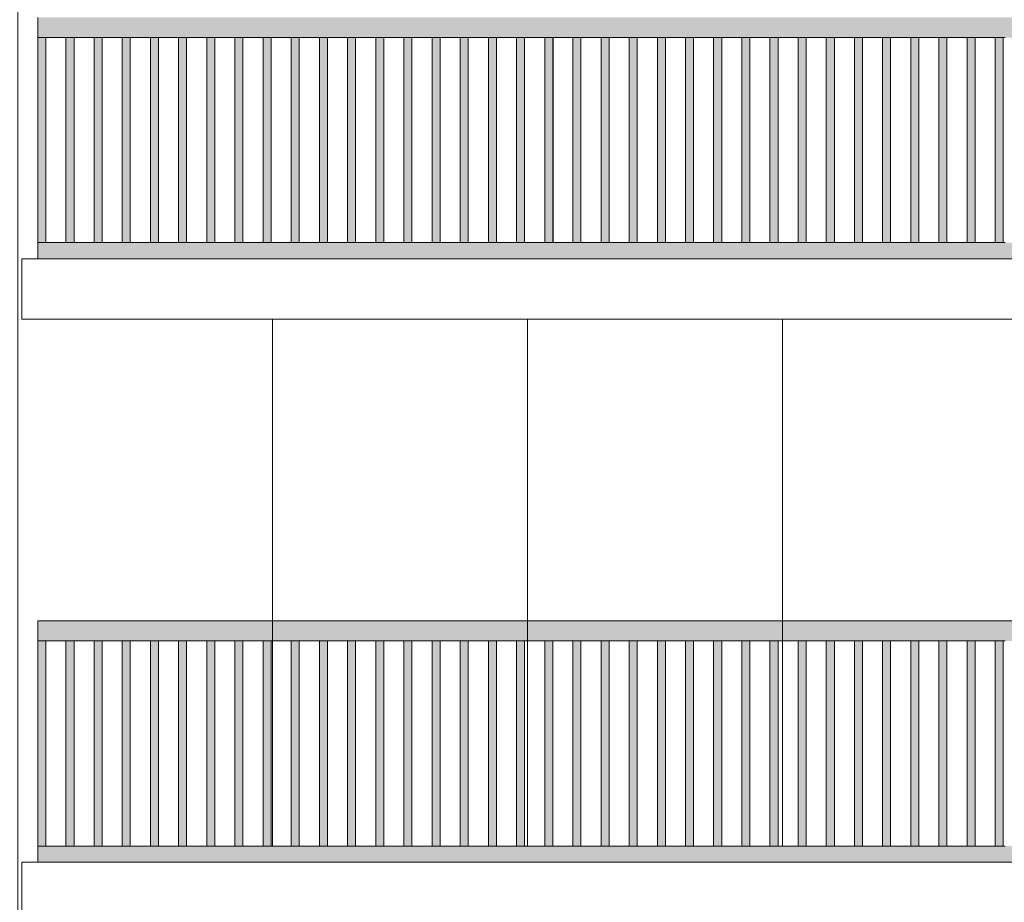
# Model space of a CAD drawing. Header units: millimetres. Extents: x -7244281 to -6602924, y 5765436 to 5938280.
# Tile 45 of 65: x -6646556 to -6641661, y 5831852 to 5836242. Entities that reach past the tile are written whole.
import ezdxf

# ---------------------------------------------------------------- set-up
doc = ezdxf.new("R2010")
doc.units = ezdxf.units.MM
doc.header["$MEASUREMENT"] = 0
doc.header["$XCLIPFRAME"] = 0
doc.layers.add('0_Ном._пера__1', color=7, linetype='Continuous', lineweight=0)
doc.layers.add('Конструктив - Ограждение_Ном._пера__1', color=7, linetype='Continuous', lineweight=0)
doc.layers.add('0_Ном._пера__161', color=7, linetype='Continuous', lineweight=13, true_color=0x6a6a6a)
picture_1 = doc.add_image_def('image3.png', size_in_pixel=(877, 829))

msp = doc.modelspace()

# ---------------------------------------------------------------- hatches: boundary and pattern name
at = {"layer": '0_Ном._пера__161', "linetype": 'Continuous', "lineweight": 0, "true_color": 0x696969}
for points in [[(-6646466.123, 5836152.803), (-6645524.122, 5836152.803), (-6645464.122, 5836152.803), (-6644572.122, 5836152.803), (-6644512.123, 5836152.803), (-6643620.123, 5836152.803), (-6643560.123, 5836152.803), (-6642668.124, 5836152.803), (-6642608.124, 5836152.803), (-6641716.126, 5836152.803), (-6641656.125, 5836152.803), (-6640764.126, 5836152.803), (-6640704.126, 5836152.803), (-6639812.127, 5836152.803), (-6639752.127, 5836152.803), (-6638860.128, 5836152.803), (-6638800.128, 5836152.803), (-6637908.129, 5836152.803), (-6637848.129, 5836152.803), (-6636906.132, 5836152.803), (-6636906.132, 5836252.803), (-6646466.123, 5836252.803)], [(-6646466.051, 5836152.803), (-6646466.051, 5835132.803), (-6646426.051, 5835132.803), (-6646426.051, 5836152.803)], [(-6646326.051, 5836152.803), (-6646326.051, 5835132.803), (-6646286.051, 5835132.803), (-6646286.051, 5836152.803)], [(-6646186.051, 5836152.804), (-6646186.051, 5835132.804), (-6646146.051, 5835132.804), (-6646146.051, 5836152.804)], [(-6646046.051, 5836152.804), (-6646046.051, 5835132.804), (-6646006.051, 5835132.804), (-6646006.051, 5836152.804)], [(-6645906.051, 5836152.805), (-6645906.051, 5835132.805), (-6645866.05, 5835132.805), (-6645866.051, 5836152.805)], [(-6645766.05, 5836152.806), (-6645766.051, 5835132.806), (-6645726.05, 5835132.806), (-6645726.05, 5836152.806)], [(-6645626.05, 5836152.806), (-6645626.05, 5835132.806), (-6645586.05, 5835132.806), (-6645586.05, 5836152.806)], [(-6645486.05, 5836152.807), (-6645486.05, 5835132.807), (-6645446.05, 5835132.807), (-6645446.05, 5836152.807)], [(-6645346.05, 5836152.808), (-6645346.05, 5835132.808), (-6645306.05, 5835132.808), (-6645306.05, 5836152.808)], [(-6645206.05, 5836152.808), (-6645206.05, 5835132.808), (-6645166.05, 5835132.808), (-6645166.05, 5836152.808)], [(-6645066.05, 5836152.809), (-6645066.05, 5835132.809), (-6645026.05, 5835132.809), (-6645026.05, 5836152.809)], [(-6644926.05, 5836152.809), (-6644926.05, 5835132.81), (-6644886.05, 5835132.81), (-6644886.05, 5836152.809)], [(-6644786.05, 5836152.81), (-6644786.05, 5835132.81), (-6644746.05, 5835132.81), (-6644746.05, 5836152.81)], [(-6644646.05, 5836152.811), (-6644646.05, 5835132.811), (-6644606.05, 5835132.811), (-6644606.05, 5836152.811)], [(-6644506.05, 5836152.811), (-6644506.05, 5835132.812), (-6644466.05, 5835132.812), (-6644466.05, 5836152.811)], [(-6644366.05, 5836152.812), (-6644366.05, 5835132.812), (-6644326.05, 5835132.812), (-6644326.05, 5836152.812)], [(-6644226.05, 5836152.813), (-6644226.05, 5835132.813), (-6644186.05, 5835132.813), (-6644186.05, 5836152.813)], [(-6644086.05, 5836152.813), (-6644086.05, 5835132.814), (-6644046.05, 5835132.814), (-6644046.05, 5836152.813)], [(-6643946.05, 5836152.814), (-6643946.05, 5835132.814), (-6643906.05, 5835132.814), (-6643906.05, 5836152.814)], [(-6643806.05, 5836152.815), (-6643806.05, 5835132.815), (-6643766.05, 5835132.815), (-6643766.05, 5836152.815)], [(-6643666.05, 5836152.815), (-6643666.05, 5835132.815), (-6643626.05, 5835132.815), (-6643626.05, 5836152.815)], [(-6643526.05, 5836152.816), (-6643526.05, 5835132.816), (-6643486.049, 5835132.816), (-6643486.05, 5836152.816)], [(-6643386.049, 5836152.817), (-6643386.049, 5835132.817), (-6643346.049, 5835132.817), (-6643346.049, 5836152.817)], [(-6643246.049, 5836152.817), (-6643246.049, 5835132.817), (-6643206.049, 5835132.817), (-6643206.049, 5836152.817)], [(-6643106.049, 5836152.818), (-6643106.049, 5835132.818), (-6643066.049, 5835132.818), (-6643066.049, 5836152.818)], [(-6642966.049, 5836152.819), (-6642966.049, 5835132.819), (-6642926.049, 5835132.819), (-6642926.049, 5836152.819)], [(-6642826.049, 5836152.819), (-6642826.049, 5835132.819), (-6642786.049, 5835132.819), (-6642786.049, 5836152.819)], [(-6642686.049, 5836152.82), (-6642686.049, 5835132.82), (-6642646.049, 5835132.82), (-6642646.049, 5836152.82)], [(-6642546.049, 5836152.821), (-6642546.049, 5835132.821), (-6642506.049, 5835132.821), (-6642506.049, 5836152.821)], [(-6642406.049, 5836152.821), (-6642406.049, 5835132.821), (-6642366.049, 5835132.821), (-6642366.049, 5836152.821)], [(-6642266.049, 5836152.822), (-6642266.049, 5835132.822), (-6642226.049, 5835132.822), (-6642226.049, 5836152.822)], [(-6642126.049, 5836152.823), (-6642126.049, 5835132.823), (-6642086.049, 5835132.823), (-6642086.049, 5836152.823)], [(-6641986.049, 5836152.803), (-6641986.049, 5835132.803), (-6641946.049, 5835132.803), (-6641946.049, 5836152.803)], [(-6641846.049, 5836152.804), (-6641846.049, 5835132.804), (-6641806.049, 5835132.804), (-6641806.049, 5836152.804)], [(-6641706.049, 5836152.804), (-6641706.049, 5835132.804), (-6641666.049, 5835132.804), (-6641666.049, 5836152.804)], [(-6646466.123, 5835132.803), (-6646466.123, 5835052.803), (-6636906.132, 5835052.803), (-6636906.132, 5835132.803)], [(-6646466.123, 5833152.474), (-6645524.122, 5833152.474), (-6645464.122, 5833152.474), (-6644572.122, 5833152.474), (-6644512.123, 5833152.474), (-6643620.123, 5833152.474), (-6643560.123, 5833152.474), (-6642668.124, 5833152.474), (-6642608.124, 5833152.474), (-6641716.126, 5833152.474), (-6641656.125, 5833152.474), (-6640764.126, 5833152.474), (-6640704.126, 5833152.474), (-6639812.127, 5833152.474), (-6639752.127, 5833152.474), (-6638860.128, 5833152.474), (-6638800.128, 5833152.474), (-6637908.129, 5833152.474), (-6637848.129, 5833152.474), (-6636906.132, 5833152.474), (-6636906.132, 5833252.474), (-6646466.123, 5833252.474)], [(-6646466.051, 5833152.474), (-6646466.051, 5832132.474), (-6646426.051, 5832132.474), (-6646426.051, 5833152.474)], [(-6646326.051, 5833152.474), (-6646326.051, 5832132.474), (-6646286.051, 5832132.474), (-6646286.051, 5833152.474)], [(-6646186.051, 5833152.475), (-6646186.051, 5832132.475), (-6646146.051, 5832132.475), (-6646146.051, 5833152.475)], [(-6646046.051, 5833152.476), (-6646046.051, 5832132.476), (-6646006.051, 5832132.476), (-6646006.051, 5833152.476)], [(-6645906.051, 5833152.476), (-6645906.051, 5832132.476), (-6645866.05, 5832132.476), (-6645866.051, 5833152.476)], [(-6645766.05, 5833152.477), (-6645766.051, 5832132.477), (-6645726.05, 5832132.477), (-6645726.05, 5833152.477)], [(-6645626.05, 5833152.477), (-6645626.05, 5832132.478), (-6645586.05, 5832132.478), (-6645586.05, 5833152.477)], [(-6645486.05, 5833152.478), (-6645486.05, 5832132.478), (-6645446.05, 5832132.478), (-6645446.05, 5833152.478)], [(-6645346.05, 5833152.479), (-6645346.05, 5832132.479), (-6645306.05, 5832132.479), (-6645306.05, 5833152.479)], [(-6645206.05, 5833152.479), (-6645206.05, 5832132.48), (-6645166.05, 5832132.48), (-6645166.05, 5833152.479)], [(-6645066.05, 5833152.48), (-6645066.05, 5832132.48), (-6645026.05, 5832132.48), (-6645026.05, 5833152.48)], [(-6644926.05, 5833152.481), (-6644926.05, 5832132.481), (-6644886.05, 5832132.481), (-6644886.05, 5833152.481)], [(-6644786.05, 5833152.481), (-6644786.05, 5832132.482), (-6644746.05, 5832132.482), (-6644746.05, 5833152.481)], [(-6644646.05, 5833152.482), (-6644646.05, 5832132.482), (-6644606.05, 5832132.482), (-6644606.05, 5833152.482)], [(-6644506.05, 5833152.483), (-6644506.05, 5832132.483), (-6644466.05, 5832132.483), (-6644466.05, 5833152.483)], [(-6644366.05, 5833152.483), (-6644366.05, 5832132.483), (-6644326.05, 5832132.483), (-6644326.05, 5833152.483)], [(-6644226.05, 5833152.484), (-6644226.05, 5832132.484), (-6644186.05, 5832132.484), (-6644186.05, 5833152.484)], [(-6644086.05, 5833152.485), (-6644086.05, 5832132.485), (-6644046.05, 5832132.485), (-6644046.05, 5833152.485)], [(-6643946.05, 5833152.485), (-6643946.05, 5832132.485), (-6643906.05, 5832132.485), (-6643906.05, 5833152.485)], [(-6643806.05, 5833152.486), (-6643806.05, 5832132.486), (-6643766.05, 5832132.486), (-6643766.05, 5833152.486)], [(-6643666.05, 5833152.487), (-6643666.05, 5832132.487), (-6643626.05, 5832132.487), (-6643626.05, 5833152.487)], [(-6643526.05, 5833152.487), (-6643526.05, 5832132.487), (-6643486.049, 5832132.487), (-6643486.05, 5833152.487)], [(-6643386.049, 5833152.488), (-6643386.049, 5832132.488), (-6643346.049, 5832132.488), (-6643346.049, 5833152.488)], [(-6643246.049, 5833152.489), (-6643246.049, 5832132.489), (-6643206.049, 5832132.489), (-6643206.049, 5833152.489)], [(-6643106.049, 5833152.489), (-6643106.049, 5832132.489), (-6643066.049, 5832132.489), (-6643066.049, 5833152.489)], [(-6642966.049, 5833152.49), (-6642966.049, 5832132.49), (-6642926.049, 5832132.49), (-6642926.049, 5833152.49)], [(-6642826.049, 5833152.491), (-6642826.049, 5832132.491), (-6642786.049, 5832132.491), (-6642786.049, 5833152.491)], [(-6642686.049, 5833152.491), (-6642686.049, 5832132.491), (-6642646.049, 5832132.491), (-6642646.049, 5833152.491)], [(-6642546.049, 5833152.492), (-6642546.049, 5832132.492), (-6642506.049, 5832132.492), (-6642506.049, 5833152.492)], [(-6642406.049, 5833152.493), (-6642406.049, 5832132.493), (-6642366.049, 5832132.493), (-6642366.049, 5833152.493)], [(-6642266.049, 5833152.493), (-6642266.049, 5832132.493), (-6642226.049, 5832132.493), (-6642226.049, 5833152.493)], [(-6642126.049, 5833152.494), (-6642126.049, 5832132.494), (-6642086.049, 5832132.494), (-6642086.049, 5833152.494)], [(-6641986.049, 5833152.474), (-6641986.049, 5832132.474), (-6641946.049, 5832132.474), (-6641946.049, 5833152.474)], [(-6641846.049, 5833152.475), (-6641846.049, 5832132.475), (-6641806.049, 5832132.475), (-6641806.049, 5833152.475)], [(-6641706.049, 5833152.476), (-6641706.049, 5832132.476), (-6641666.049, 5832132.476), (-6641666.049, 5833152.476)], [(-6646466.123, 5832132.474), (-6646466.123, 5832052.474), (-6636906.132, 5832052.474), (-6636906.132, 5832132.474)]]:
    msp.add_hatch(color=251, dxfattribs=at).paths.add_polyline_path(points)

# ---------------------------------------------------------------- linework, layer by layer
at = {"layer": '0_Ном._пера__1', "color": 7, "linetype": 'Continuous', "lineweight": 0}
for p, q in [((-6646546.132, 5835052.803), (-6636826.14, 5835052.803)), ((-6646546.132, 5834752.803), (-6646546.132, 5835052.803)), ((-6646546.132, 5834752.803), (-6636826.14, 5834752.803)), ((-6645298.502, 5832132.474), (-6645298.502, 5834752.803)), ((-6644031.032, 5832132.474), (-6644031.032, 5834752.803)), ((-6642763.561, 5832132.474), (-6642763.561, 5834752.803)), ((-6646546.132, 5832052.474), (-6636826.14, 5832052.474)), ((-6646546.132, 5831752.474), (-6646546.132, 5832052.474))]:
    msp.add_line(p, q, dxfattribs=at)
for points in [[(-6643904.735, 5836152.803), (-6643904.735, 5835132.803)], [(-6643904.735, 5835132.803), (-6643904.735, 5836152.803)], [(-6643904.735, 5835052.803), (-6645235.354, 5835052.803)], [(-6642574.117, 5835052.803), (-6643904.735, 5835052.803)]]:
    msp.add_lwpolyline(points, dxfattribs=at)
at = {"layer": 'Конструктив - Ограждение_Ном._пера__1', "color": 7, "linetype": 'Continuous', "lineweight": 0}
for p, q in [((-6646466.123, 5836152.803), (-6646466.123, 5836252.803)), ((-6645524.122, 5836152.803), (-6646466.123, 5836152.803)), ((-6646466.051, 5835132.802), (-6646466.051, 5836152.803)), ((-6646426.051, 5835132.803), (-6646426.051, 5836152.803)), ((-6646326.051, 5835132.802), (-6646326.051, 5836152.803)), ((-6646286.051, 5835132.803), (-6646286.051, 5836152.803)), ((-6646186.051, 5835132.803), (-6646186.051, 5836152.804)), ((-6646146.051, 5835132.804), (-6646146.051, 5836152.804)), ((-6646046.051, 5835132.804), (-6646046.051, 5836152.804)), ((-6646006.051, 5835132.804), (-6646006.051, 5836152.804)), ((-6645906.051, 5835132.804), (-6645906.051, 5836152.805)), ((-6645866.051, 5835132.805), (-6645866.051, 5836152.805)), ((-6645766.05, 5835132.805), (-6645766.05, 5836152.806)), ((-6645726.05, 5835132.806), (-6645726.05, 5836152.806)), ((-6645626.05, 5835132.806), (-6645626.05, 5836152.806)), ((-6645586.05, 5835132.806), (-6645586.05, 5836152.806)), ((-6645464.122, 5836152.803), (-6645524.122, 5836152.803)), ((-6645486.05, 5835132.806), (-6645486.05, 5836152.807)), ((-6644572.123, 5836152.803), (-6645464.122, 5836152.803)), ((-6645446.05, 5835132.807), (-6645446.05, 5836152.807)), ((-6645346.05, 5835132.807), (-6645346.05, 5836152.808)), ((-6645306.05, 5835132.808), (-6645306.05, 5836152.808)), ((-6645206.05, 5835132.808), (-6645206.05, 5836152.808)), ((-6645166.05, 5835132.808), (-6645166.05, 5836152.808)), ((-6645066.05, 5835132.808), (-6645066.05, 5836152.809)), ((-6645026.05, 5835132.809), (-6645026.05, 5836152.809)), ((-6644926.05, 5835132.809), (-6644926.05, 5836152.81)), ((-6644886.05, 5835132.81), (-6644886.05, 5836152.81)), ((-6644786.05, 5835132.81), (-6644786.05, 5836152.81)), ((-6644746.05, 5835132.81), (-6644746.05, 5836152.81)), ((-6644646.05, 5835132.81), (-6644646.05, 5836152.811)), ((-6644606.05, 5835132.811), (-6644606.05, 5836152.811)), ((-6644512.123, 5836152.803), (-6644572.123, 5836152.803)), ((-6643620.123, 5836152.803), (-6644512.123, 5836152.803)), ((-6644506.05, 5835132.811), (-6644506.05, 5836152.812)), ((-6644466.05, 5835132.812), (-6644466.05, 5836152.812)), ((-6644366.05, 5835132.812), (-6644366.05, 5836152.812)), ((-6644326.05, 5835132.812), (-6644326.05, 5836152.812)), ((-6644226.05, 5835132.812), (-6644226.05, 5836152.813)), ((-6644186.05, 5835132.813), (-6644186.05, 5836152.813)), ((-6644086.05, 5835132.813), (-6644086.05, 5836152.813)), ((-6644046.05, 5835132.813), (-6644046.05, 5836152.813)), ((-6643946.05, 5835132.814), (-6643946.05, 5836152.814)), ((-6643906.05, 5835132.814), (-6643906.05, 5836152.814)), ((-6643806.05, 5835132.814), (-6643806.05, 5836152.815)), ((-6643766.05, 5835132.815), (-6643766.05, 5836152.815)), ((-6643666.05, 5835132.815), (-6643666.05, 5836152.815)), ((-6643626.05, 5835132.815), (-6643626.05, 5836152.815)), ((-6643560.123, 5836152.803), (-6643620.123, 5836152.803)), ((-6642668.124, 5836152.803), (-6643560.123, 5836152.803)), ((-6643526.05, 5835132.815), (-6643526.05, 5836152.816)), ((-6643486.05, 5835132.816), (-6643486.05, 5836152.816)), ((-6643386.049, 5835132.816), (-6643386.049, 5836152.817)), ((-6643346.049, 5835132.817), (-6643346.049, 5836152.817)), ((-6643246.049, 5835132.817), (-6643246.049, 5836152.817)), ((-6643206.049, 5835132.817), (-6643206.049, 5836152.817)), ((-6643106.049, 5835132.817), (-6643106.049, 5836152.818)), ((-6643066.049, 5835132.818), (-6643066.049, 5836152.818)), ((-6642966.049, 5835132.818), (-6642966.049, 5836152.819)), ((-6642926.049, 5835132.819), (-6642926.049, 5836152.819)), ((-6642826.049, 5835132.819), (-6642826.049, 5836152.819)), ((-6642786.049, 5835132.819), (-6642786.049, 5836152.819)), ((-6642686.049, 5835132.819), (-6642686.049, 5836152.82)), ((-6642608.124, 5836152.803), (-6642668.124, 5836152.803)), ((-6642646.049, 5835132.82), (-6642646.049, 5836152.82)), ((-6641716.125, 5836152.803), (-6642608.124, 5836152.803)), ((-6642546.049, 5835132.82), (-6642546.049, 5836152.821)), ((-6642506.049, 5835132.821), (-6642506.049, 5836152.821)), ((-6642406.049, 5835132.821), (-6642406.049, 5836152.821)), ((-6642366.049, 5835132.821), (-6642366.049, 5836152.821)), ((-6642266.049, 5835132.821), (-6642266.049, 5836152.822)), ((-6642226.049, 5835132.822), (-6642226.049, 5836152.822)), ((-6642126.049, 5835132.822), (-6642126.049, 5836152.823)), ((-6642086.049, 5835132.823), (-6642086.049, 5836152.823)), ((-6641986.049, 5835132.802), (-6641986.049, 5836152.803)), ((-6641946.049, 5835132.803), (-6641946.049, 5836152.803)), ((-6641846.049, 5835132.803), (-6641846.049, 5836152.804)), ((-6641806.049, 5835132.804), (-6641806.049, 5836152.804)), ((-6641656.125, 5836152.803), (-6641716.125, 5836152.803)), ((-6641706.049, 5835132.804), (-6641706.049, 5836152.804)), ((-6641666.049, 5835132.804), (-6641666.049, 5836152.804)), ((-6646466.123, 5835052.803), (-6646466.123, 5835132.803)), ((-6645524.122, 5835132.803), (-6646466.123, 5835132.803)), ((-6645464.122, 5835132.803), (-6645524.122, 5835132.803)), ((-6644572.123, 5835132.803), (-6645464.122, 5835132.803)), ((-6644512.123, 5835132.803), (-6644572.123, 5835132.803)), ((-6643620.123, 5835132.803), (-6644512.123, 5835132.803)), ((-6643560.123, 5835132.803), (-6643620.123, 5835132.803)), ((-6642668.124, 5835132.803), (-6643560.123, 5835132.803)), ((-6642608.124, 5835132.803), (-6642668.124, 5835132.803)), ((-6641716.125, 5835132.803), (-6642608.124, 5835132.803)), ((-6641656.125, 5835132.803), (-6641716.125, 5835132.803)), ((-6646466.123, 5833152.474), (-6646466.123, 5833252.474)), ((-6636906.132, 5833252.474), (-6646466.123, 5833252.474)), ((-6645524.122, 5833152.474), (-6646466.123, 5833152.474)), ((-6646466.051, 5832132.474), (-6646466.051, 5833152.474)), ((-6646426.051, 5832132.474), (-6646426.051, 5833152.474)), ((-6646326.051, 5832132.474), (-6646326.051, 5833152.474)), ((-6646286.051, 5832132.474), (-6646286.051, 5833152.474)), ((-6646186.051, 5832132.474), (-6646186.051, 5833152.475)), ((-6646146.051, 5832132.475), (-6646146.051, 5833152.475)), ((-6646046.051, 5832132.475), (-6646046.051, 5833152.476)), ((-6646006.051, 5832132.476), (-6646006.051, 5833152.476)), ((-6645906.051, 5832132.476), (-6645906.051, 5833152.476)), ((-6645866.051, 5832132.476), (-6645866.051, 5833152.476)), ((-6645766.05, 5832132.476), (-6645766.05, 5833152.477)), ((-6645726.05, 5832132.477), (-6645726.05, 5833152.477)), ((-6645626.05, 5832132.477), (-6645626.05, 5833152.478)), ((-6645586.05, 5832132.478), (-6645586.05, 5833152.478)), ((-6645464.122, 5833152.474), (-6645524.122, 5833152.474)), ((-6645486.05, 5832132.478), (-6645486.05, 5833152.478)), ((-6644572.123, 5833152.474), (-6645464.122, 5833152.474)), ((-6645446.05, 5832132.478), (-6645446.05, 5833152.478)), ((-6645346.05, 5832132.478), (-6645346.05, 5833152.479)), ((-6645306.05, 5832132.479), (-6645306.05, 5833152.479)), ((-6645206.05, 5832132.479), (-6645206.05, 5833152.479)), ((-6645166.05, 5832132.479), (-6645166.05, 5833152.479)), ((-6645066.05, 5832132.48), (-6645066.05, 5833152.48)), ((-6645026.05, 5832132.48), (-6645026.05, 5833152.48)), ((-6644926.05, 5832132.48), (-6644926.05, 5833152.481)), ((-6644886.05, 5832132.481), (-6644886.05, 5833152.481)), ((-6644786.05, 5832132.481), (-6644786.05, 5833152.481)), ((-6644746.05, 5832132.481), (-6644746.05, 5833152.481)), ((-6644646.05, 5832132.482), (-6644646.05, 5833152.482)), ((-6644606.05, 5832132.482), (-6644606.05, 5833152.482)), ((-6644512.123, 5833152.474), (-6644572.123, 5833152.474)), ((-6643620.123, 5833152.474), (-6644512.123, 5833152.474)), ((-6644506.05, 5832132.482), (-6644506.05, 5833152.483)), ((-6644466.05, 5832132.483), (-6644466.05, 5833152.483)), ((-6644366.05, 5832132.483), (-6644366.05, 5833152.483)), ((-6644326.05, 5832132.483), (-6644326.05, 5833152.483)), ((-6644226.05, 5832132.483), (-6644226.05, 5833152.484)), ((-6644186.05, 5832132.484), (-6644186.05, 5833152.484)), ((-6644086.05, 5832132.484), (-6644086.05, 5833152.485)), ((-6644046.05, 5832132.485), (-6644046.05, 5833152.485)), ((-6643946.05, 5832132.485), (-6643946.05, 5833152.485)), ((-6643906.05, 5832132.485), (-6643906.05, 5833152.485)), ((-6643806.05, 5832132.485), (-6643806.05, 5833152.486)), ((-6643766.05, 5832132.486), (-6643766.05, 5833152.486)), ((-6643666.05, 5832132.486), (-6643666.05, 5833152.487)), ((-6643626.05, 5832132.487), (-6643626.05, 5833152.487)), ((-6643560.123, 5833152.474), (-6643620.123, 5833152.474)), ((-6642668.124, 5833152.474), (-6643560.123, 5833152.474)), ((-6643526.05, 5832132.487), (-6643526.05, 5833152.487)), ((-6643486.05, 5832132.487), (-6643486.05, 5833152.487)), ((-6643386.049, 5832132.487), (-6643386.049, 5833152.488)), ((-6643346.049, 5832132.488), (-6643346.049, 5833152.488)), ((-6643246.049, 5832132.488), (-6643246.049, 5833152.489)), ((-6643206.049, 5832132.489), (-6643206.049, 5833152.489)), ((-6643106.049, 5832132.489), (-6643106.049, 5833152.489)), ((-6643066.049, 5832132.489), (-6643066.049, 5833152.489)), ((-6642966.049, 5832132.489), (-6642966.049, 5833152.49)), ((-6642926.049, 5832132.49), (-6642926.049, 5833152.49)), ((-6642826.049, 5832132.49), (-6642826.049, 5833152.491)), ((-6642786.049, 5832132.491), (-6642786.049, 5833152.491)), ((-6642686.049, 5832132.491), (-6642686.049, 5833152.491)), ((-6642608.124, 5833152.474), (-6642668.124, 5833152.474)), ((-6642646.049, 5832132.491), (-6642646.049, 5833152.491)), ((-6641716.125, 5833152.474), (-6642608.124, 5833152.474)), ((-6642546.049, 5832132.491), (-6642546.049, 5833152.492)), ((-6642506.049, 5832132.492), (-6642506.049, 5833152.492)), ((-6642406.049, 5832132.492), (-6642406.049, 5833152.493)), ((-6642366.049, 5832132.493), (-6642366.049, 5833152.493)), ((-6642266.049, 5832132.493), (-6642266.049, 5833152.493)), ((-6642226.049, 5832132.493), (-6642226.049, 5833152.493)), ((-6642126.049, 5832132.493), (-6642126.049, 5833152.494)), ((-6642086.049, 5832132.494), (-6642086.049, 5833152.494)), ((-6641986.049, 5832132.474), (-6641986.049, 5833152.474)), ((-6641946.049, 5832132.474), (-6641946.049, 5833152.474)), ((-6641846.049, 5832132.474), (-6641846.049, 5833152.475)), ((-6641806.049, 5832132.475), (-6641806.049, 5833152.475)), ((-6641656.125, 5833152.474), (-6641716.125, 5833152.474)), ((-6641706.049, 5832132.475), (-6641706.049, 5833152.476)), ((-6641666.049, 5832132.476), (-6641666.049, 5833152.476)), ((-6646466.123, 5832052.474), (-6646466.123, 5832132.474)), ((-6645524.122, 5832132.474), (-6646466.123, 5832132.474)), ((-6645464.122, 5832132.474), (-6645524.122, 5832132.474)), ((-6644572.123, 5832132.474), (-6645464.122, 5832132.474)), ((-6644512.123, 5832132.474), (-6644572.123, 5832132.474)), ((-6643620.123, 5832132.474), (-6644512.123, 5832132.474)), ((-6643560.123, 5832132.474), (-6643620.123, 5832132.474)), ((-6642668.124, 5832132.474), (-6643560.123, 5832132.474)), ((-6642608.124, 5832132.474), (-6642668.124, 5832132.474)), ((-6641716.125, 5832132.474), (-6642608.124, 5832132.474)), ((-6641656.125, 5832132.474), (-6641716.125, 5832132.474))]:
    msp.add_line(p, q, dxfattribs=at)

# ---------------------------------------------------------------- pictures from other files: only their frames are drawn
at = {"linetype": 'Continuous', "lineweight": 0}
image = msp.add_image(picture_1, insert=(-6646565.973, 5778652.474), size_in_units=(9759.973, 62860), dxfattribs=at)
image.set_boundary_path([(-0.5, -0.5), (876.5, 828.5)])

doc.saveas('drawing.dxf')
